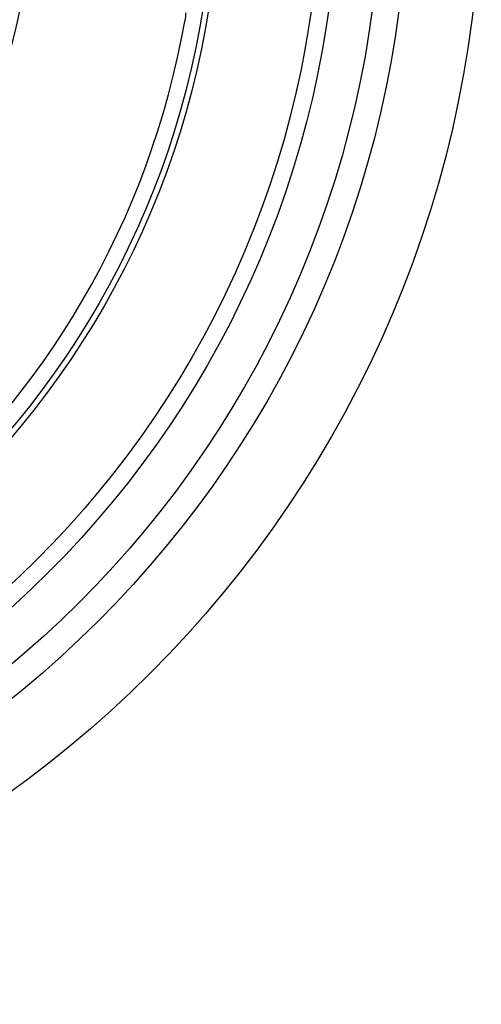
# Model space of a CAD drawing. Header units: millimetres. Extents: x 30 to 123, y 16 to 200.
# Tile 10 of 18: x 104 to 123, y 107 to 147. Entities that reach past the tile are written whole.
import ezdxf

# ---------------------------------------------------------------- set-up
doc = ezdxf.new("R2010")
doc.units = ezdxf.units.MM
doc.header["$LTSCALE"] = 14.011522
doc.layers.get('0').update_dxf_attribs({"linetype": 'CONTINUOUS'})

msp = doc.modelspace()

# ---------------------------------------------------------------- linework, layer by layer
at = {"color": 7}
for radius in [46.72, 43.68, 42.58, 40.8, 40.089, 35.887, 35.65]:
    msp.add_circle((76.255, 153.473), radius, dxfattribs=at)
for radius, start, end in [(28.226, 323.8989, 0.3021), (35, 189.9087, 350.0913)]:
    msp.add_arc((76.255, 153.473), radius, start, end, dxfattribs=at)
msp.add_open_spline([(110.752, 147.732), (110.755, 147.73), (110.756, 147.721), (110.758, 147.705), (110.757, 147.679), (110.756, 147.647), (110.752, 147.606), (110.745, 147.54), (110.738, 147.487), (110.733, 147.451)], degree=3, knots=[0, 0, 0, 0, 0.030316, 0.089536, 0.178297, 0.295519, 0.439151, 0.606892, 1, 1, 1, 1], dxfattribs=at)

doc.saveas('drawing.dxf')
